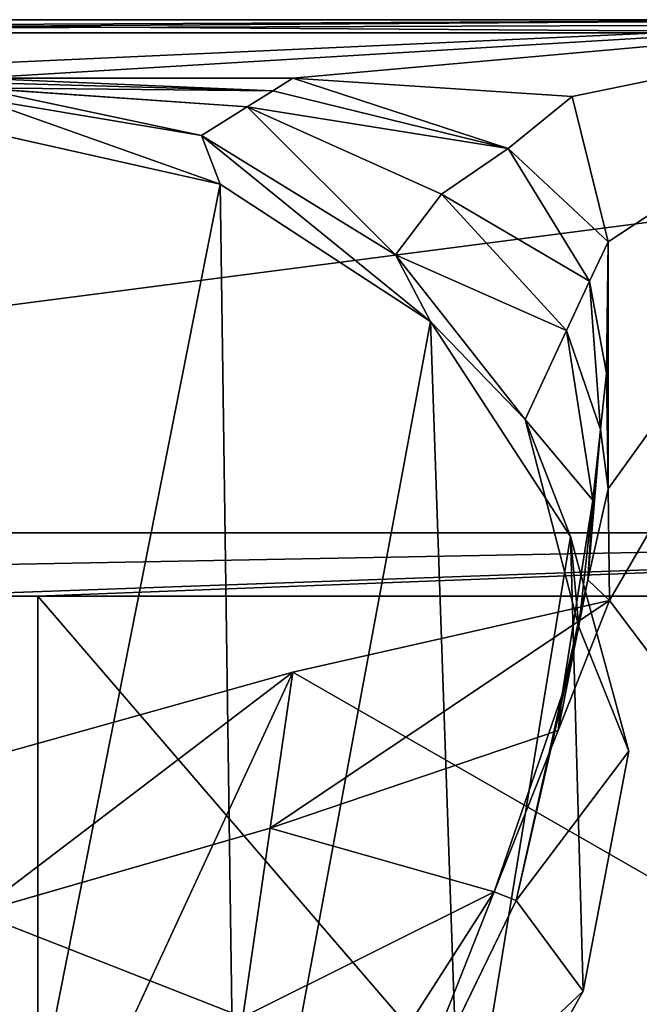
# Model space of a CAD drawing. Extents: x 0 to 29.9, y 0 to 19.7.
# Tile 18 of 20: x 15.2 to 19, y 13.6 to 19.7. Entities that reach past the tile are written whole.
import ezdxf

# ---------------------------------------------------------------- set-up
doc = ezdxf.new("R2010")
doc.units = 0
doc.header["$MEASUREMENT"] = 0
doc.layers.get('0').update_dxf_attribs({"color": 13, "linetype": 'CONTINUOUS'})
doc.layers.add('ALUMINUM', color=253, linetype='CONTINUOUS')
doc.layers.add('STAINLESS_STEEL', color=252, linetype='CONTINUOUS')

# ---------------------------------------------------------------- blocks, each defined once
blk = doc.blocks.new('HCP30E52UC_TRADECAD_DXF')
at = {"layer": 'ALUMINUM', "color": 0}
for p, q in [((25.4695, 16.5404, 0.2002), (4.3675, 16.5404, 0.2002)), ((25.4695, 16.5404, 0.2002), (4.3675, 16.5404, 0.2002)), ((25.0795, 16.1504, 0.3863), (15.3381, 16.1504, 0.3863)), ((15.3381, 16.1504, 0.3863), (15.3381, 4.8335, 0.3863)), ((15.3381, 4.8335, 0.2002), (15.3381, 16.1504, 0.2002)), ((15.3381, 16.1504, 0.2002), (25.0795, 16.1504, 0.2002)), ((15.3381, 16.1504, 0.3863), (15.3381, 4.8335, 0.3863)), ((15.3381, 16.1504, 0.3863), (15.3381, 16.1504, 0.2002)), ((15.3381, 4.8335, 0.2002), (15.3381, 16.1504, 0.2002)), ((15.3381, 16.1504, 0.3863), (15.3381, 16.1504, 0.2002)), ((25.0795, 16.1504, 0.3863), (15.3381, 16.1504, 0.3863)), ((15.3381, 16.1504, 0.2002), (25.0795, 16.1504, 0.2002))]:
    blk.add_line(p, q, dxfattribs=at)
at = {"layer": 'STAINLESS_STEEL', "color": 0}
for p, q in [((0.4209, 19.6007, 1.7854), (29.4349, 19.6997, 1.7854)), ((0.4209, 19.6007, 1.7854), (29.4349, 19.6997, 1.7854)), ((28.6999, 19.6997, 0.2002), (1.197, 19.6997, 0.2002)), ((28.6999, 19.6997, 0.2002), (1.197, 19.6997, 0.2002)), ((20.9307, 19.6997, 13.7731), (8.9915, 19.6997, 13.7731)), ((20.9307, 19.6997, 5.19), (8.9915, 19.6997, 5.19)), ((20.9307, 19.6997, 13.7731), (8.9915, 19.6997, 13.7731)), ((20.9307, 19.6997, 13.7731), (8.9915, 19.6997, 13.7731)), ((20.9307, 19.6997, 14.9744), (8.9915, 19.6997, 14.9744)), ((20.9307, 19.6997, 13.7731), (8.9915, 19.6997, 13.7731)), ((20.9307, 19.6997, 14.9744), (8.9915, 19.6997, 14.9744)), ((20.9307, 19.6997, 5.19), (8.9915, 19.6997, 5.19)), ((20.9307, 19.6197, 13.7731), (8.9915, 19.6197, 13.7731)), ((8.9915, 19.6197, 14.9744), (20.9307, 19.6197, 14.9744)), ((20.9307, 19.6197, 13.7731), (8.9915, 19.6197, 13.7731)), ((8.9915, 19.6197, 14.9744), (20.9307, 19.6197, 14.9744)), ((14.9611, 19.3397, 13.7731), (16.91, 19.3397, 13.7731)), ((14.9611, 19.3397, 13.7731), (16.91, 19.3397, 13.7731)), ((16.91, 19.3397, 13.7731), (16.7855, 19.2617, 15.0183)), ((16.91, 19.3397, 13.7731), (16.7855, 19.2617, 15.0183)), ((16.91, 19.3397, 13.7731), (18.63, 19.2269, 13.7731)), ((16.91, 19.3397, 13.7731), (18.63, 19.2269, 13.7731)), ((16.7855, 19.2617, 15.0183), (14.9611, 19.313, 15.0182)), ((16.7855, 19.2617, 15.0183), (14.9611, 19.313, 15.0182)), ((14.9611, 19.2794, 16.5869), (16.6287, 19.1634, 16.5869)), ((14.9611, 19.2794, 16.5869), (16.6287, 19.1634, 16.5869)), ((14.9611, 19.2191, 19.4006), (16.3473, 18.9871, 19.4006)), ((14.9611, 19.2191, 19.4006), (16.3473, 18.9871, 19.4006)), ((16.7855, 19.2617, 15.0183), (16.6287, 19.1634, 16.5869)), ((16.7855, 19.2617, 15.0183), (16.6287, 19.1634, 16.5869)), ((18.2355, 18.9059, 15.0272), (16.7855, 19.2617, 15.0183)), ((18.2355, 18.9059, 15.0272), (16.7855, 19.2617, 15.0183)), ((18.63, 19.2269, 13.7731), (18.2355, 18.9059, 15.0272)), ((18.63, 19.2269, 13.7731), (18.2355, 18.9059, 15.0272)), ((18.63, 19.2269, 13.7731), (18.8504, 18.3329, 13.7731)), ((18.63, 19.2269, 13.7731), (18.8504, 18.3329, 13.7731)), ((16.6287, 19.1634, 16.5869), (16.3473, 18.9871, 19.4006)), ((16.6287, 19.1634, 16.5869), (16.3473, 18.9871, 19.4006)), ((16.6287, 19.1634, 16.5869), (17.8255, 18.6265, 16.5869)), ((16.6287, 19.1634, 16.5869), (17.8255, 18.6265, 16.5869)), ((14.9611, 19.0234, 20.769), (16.4621, 18.6868, 20.769)), ((14.9611, 19.0234, 20.769), (16.4621, 18.6868, 20.769)), ((16.3473, 18.9871, 19.4006), (16.4621, 18.6868, 20.769)), ((16.3473, 18.9871, 19.4006), (17.5425, 18.2515, 19.4006)), ((16.3473, 18.9871, 19.4006), (16.4621, 18.6868, 20.769)), ((16.3473, 18.9871, 19.4006), (17.5425, 18.2515, 19.4006)), ((17.8255, 18.6265, 16.5869), (18.2355, 18.9059, 15.0272)), ((17.8255, 18.6265, 16.5869), (18.2355, 18.9059, 15.0272)), ((18.2355, 18.9059, 15.0272), (18.7373, 18.0905, 15.0192)), ((18.2355, 18.9059, 15.0272), (18.7373, 18.0905, 15.0192)), ((17.7562, 17.8427, 20.769), (16.4621, 18.6868, 20.769)), ((17.7562, 17.8427, 20.769), (16.4621, 18.6868, 20.769)), ((17.5425, 18.2515, 19.4006), (17.8255, 18.6265, 16.5869)), ((17.5425, 18.2515, 19.4006), (17.8255, 18.6265, 16.5869)), ((17.8255, 18.6265, 16.5869), (18.5949, 17.7855, 16.5869)), ((17.8255, 18.6265, 16.5869), (18.5949, 17.7855, 16.5869)), ((18.7373, 18.0905, 15.0192), (18.8504, 18.3329, 13.7731)), ((18.7373, 18.0905, 15.0192), (18.8504, 18.3329, 13.7731)), ((18.8504, 18.3329, 13.7731), (18.8419, 17.5234, 13.7731)), ((18.8504, 18.3329, 13.7731), (18.8419, 17.5234, 13.7731)), ((18.3394, 17.238, 19.4006), (17.5425, 18.2515, 19.4006)), ((18.3394, 17.238, 19.4006), (17.5425, 18.2515, 19.4006)), ((17.7562, 17.8427, 20.769), (17.5425, 18.2515, 19.4006)), ((17.7562, 17.8427, 20.769), (17.5425, 18.2515, 19.4006)), ((18.7373, 18.0905, 15.0192), (18.5949, 17.7855, 16.5869)), ((18.7373, 18.0905, 15.0192), (18.5949, 17.7855, 16.5869)), ((18.804, 17.1779, 15.0183), (18.7373, 18.0905, 15.0192)), ((18.804, 17.1779, 15.0183), (18.7373, 18.0905, 15.0192)), ((18.6191, 16.5184, 20.769), (17.7562, 17.8427, 20.769)), ((18.6191, 16.5184, 20.769), (17.7562, 17.8427, 20.769)), ((18.5949, 17.7855, 16.5869), (18.3394, 17.238, 19.4006)), ((18.5949, 17.7855, 16.5869), (18.3394, 17.238, 19.4006)), ((18.5949, 17.7855, 16.5869), (18.7563, 16.7427, 16.5869)), ((18.5949, 17.7855, 16.5869), (18.7563, 16.7427, 16.5869)), ((18.804, 17.1779, 15.0183), (18.8419, 17.5234, 13.7731)), ((18.804, 17.1779, 15.0183), (18.8419, 17.5234, 13.7731)), ((18.8419, 17.5234, 13.7731), (18.8504, 16.8125, 13.7731)), ((18.8419, 17.5234, 13.7731), (18.8504, 16.8125, 13.7731)), ((18.3394, 17.238, 19.4006), (18.6191, 16.5184, 20.769)), ((18.3394, 17.238, 19.4006), (18.6707, 15.9619, 19.4006)), ((18.3394, 17.238, 19.4006), (18.6191, 16.5184, 20.769)), ((18.3394, 17.238, 19.4006), (18.6707, 15.9619, 19.4006)), ((18.7251, 16.2519, 15.0179), (18.804, 17.1779, 15.0183)), ((18.7251, 16.2519, 15.0179), (18.804, 17.1779, 15.0183)), ((18.7563, 16.7427, 16.5869), (18.804, 17.1779, 15.0183)), ((18.7563, 16.7427, 16.5869), (18.804, 17.1779, 15.0183)), ((18.8504, 16.8125, 13.7731), (18.7251, 16.2519, 15.0179)), ((18.8504, 16.8125, 13.7731), (18.7251, 16.2519, 15.0179)), ((18.8504, 16.8125, 13.7731), (18.859, 16.1241, 13.7731)), ((18.8504, 16.8125, 13.7731), (18.859, 16.1241, 13.7731)), ((18.7563, 16.7427, 16.5869), (18.5672, 15.5454, 16.5869)), ((18.7563, 16.7427, 16.5869), (18.5672, 15.5454, 16.5869)), ((18.6707, 15.9619, 19.4006), (18.7563, 16.7427, 16.5869)), ((18.6707, 15.9619, 19.4006), (18.7563, 16.7427, 16.5869)), ((18.9779, 15.1964, 20.769), (18.6191, 16.5184, 20.769)), ((18.9779, 15.1964, 20.769), (18.6191, 16.5184, 20.769)), ((18.5425, 15.3247, 15.0276), (18.7251, 16.2519, 15.0179)), ((18.5425, 15.3247, 15.0276), (18.7251, 16.2519, 15.0179)), ((18.7251, 16.2519, 15.0179), (18.5672, 15.5454, 16.5869)), ((18.7251, 16.2519, 15.0179), (18.5672, 15.5454, 16.5869)), ((18.859, 16.1241, 13.7731), (16.91, 15.6835, 13.7731)), ((18.859, 16.1241, 13.7731), (16.91, 15.6835, 13.7731)), ((18.5425, 15.3247, 15.0276), (18.859, 16.1241, 13.7731)), ((18.5425, 15.3247, 15.0276), (18.859, 16.1241, 13.7731)), ((18.6707, 15.9619, 19.4006), (18.284, 14.2782, 19.4006)), ((18.6707, 15.9619, 19.4006), (18.284, 14.2782, 19.4006)), ((18.9779, 15.1964, 20.769), (18.6707, 15.9619, 19.4006)), ((18.9779, 15.1964, 20.769), (18.6707, 15.9619, 19.4006)), ((16.91, 15.6835, 13.7731), (14.9611, 15.1386, 13.7731)), ((16.91, 15.6835, 13.7731), (14.9611, 15.1386, 13.7731)), ((16.91, 15.6835, 13.7731), (16.7702, 14.7217, 15.0466)), ((16.91, 15.6835, 13.7731), (16.7702, 14.7217, 15.0466)), ((18.5672, 15.5454, 16.5869), (18.1492, 14.3312, 16.5869)), ((18.5672, 15.5454, 16.5869), (18.1492, 14.3312, 16.5869)), ((18.5672, 15.5454, 16.5869), (18.284, 14.2782, 19.4006)), ((18.5672, 15.5454, 16.5869), (18.284, 14.2782, 19.4006)), ((16.7702, 14.7217, 15.0466), (18.5425, 15.3247, 15.0276)), ((16.7702, 14.7217, 15.0466), (18.5425, 15.3247, 15.0276)), ((18.1492, 14.3312, 16.5869), (18.5425, 15.3247, 15.0276)), ((18.1492, 14.3312, 16.5869), (18.5425, 15.3247, 15.0276)), ((18.9779, 15.1964, 20.769), (18.6983, 13.7183, 20.769)), ((18.9779, 15.1964, 20.769), (18.6983, 13.7183, 20.769)), ((14.9611, 14.2014, 15.0479), (16.7702, 14.7217, 15.0466)), ((14.9611, 14.2014, 15.0479), (16.7702, 14.7217, 15.0466)), ((16.7702, 14.7217, 15.0466), (16.601, 13.5583, 16.5869)), ((16.7702, 14.7217, 15.0466), (16.601, 13.5583, 16.5869)), ((18.1492, 14.3312, 16.5869), (16.601, 13.5583, 16.5869)), ((18.1492, 14.3312, 16.5869), (16.601, 13.5583, 16.5869)), ((17.4395, 12.5382, 19.4006), (18.1492, 14.3312, 16.5869)), ((17.4395, 12.5382, 19.4006), (18.1492, 14.3312, 16.5869)), ((18.284, 14.2782, 19.4006), (17.4395, 12.5382, 19.4006)), ((18.284, 14.2782, 19.4006), (17.4395, 12.5382, 19.4006)), ((18.284, 14.2782, 19.4006), (18.6983, 13.7183, 20.769)), ((18.284, 14.2782, 19.4006), (18.6983, 13.7183, 20.769)), ((17.9461, 12.3864, 20.769), (18.6983, 13.7183, 20.769)), ((17.9461, 12.3864, 20.769), (18.6983, 13.7183, 20.769))]:
    blk.add_line(p, q, dxfattribs=at)
at = {"layer": 'ALUMINUM', "color": 253}
mesh = blk.add_polyface(dxfattribs=at)
corners = [(4.3675, 4.4435, 0.2002), (4.7575, 4.8335, 0.2002), (4.3675, 16.5404, 0.2002), (25.4695, 4.4435, 0.2002), (14.5581, 4.8335, 0.2002), (15.3381, 4.8335, 0.2002), (14.5581, 16.1504, 0.2002), (25.0795, 4.8335, 0.2002), (25.0795, 16.1504, 0.2002), (4.7575, 16.1504, 0.2002), (25.4695, 16.5404, 0.2002), (15.3381, 16.1504, 0.2002)]
mesh.append_faces([[corners[k] for k in face] for face in [(0, 1, 2), (1, 3, 4), (4, 5, 6), (5, 3, 7), (7, 3, 8), (2, 9, 10), (9, 2, 1), (11, 6, 5), (10, 8, 3)]], dxfattribs={"vtx0": -1, "vtx1": -1, "color": 253})
mesh.append_faces([[corners[k] for k in face] for face in [(4, 3, 5), (10, 6, 11)]], dxfattribs={"vtx0": -1, "vtx1": -1, "vtx2": -1, "color": 253})
mesh.append_faces([[corners[k] for k in face] for face in [(1, 0, 3), (10, 9, 6), (10, 11, 8)]], dxfattribs={"vtx0": -1, "vtx2": -1, "color": 253})
mesh = blk.add_polyface(dxfattribs=at)
corners = [(25.0795, 4.8335, 0.3863), (15.3381, 16.1504, 0.3863), (15.3381, 4.8335, 0.3863), (25.0795, 16.1504, 0.3863)]
mesh.append_faces([[corners[k] for k in face] for face in [(0, 1, 2), (1, 0, 3)]], dxfattribs={"vtx0": -1, "color": 253})
mesh = blk.add_polyface(dxfattribs=at)
corners = [(15.3381, 16.1504, 0.3863), (15.3381, 4.8335, 0.2002), (15.3381, 4.8335, 0.3863), (15.3381, 16.1504, 0.2002)]
mesh.append_faces([[corners[k] for k in face] for face in [(0, 1, 2), (1, 0, 3)]], dxfattribs={"vtx0": -1, "color": 253})
mesh = blk.add_polyface(dxfattribs=at)
corners = [(15.3381, 16.1504, 0.3863), (25.0795, 16.1504, 0.2002), (15.3381, 16.1504, 0.2002), (25.0795, 16.1504, 0.3863)]
mesh.append_faces([[corners[k] for k in face] for face in [(0, 1, 2), (1, 0, 3)]], dxfattribs={"vtx0": -1, "color": 253})
at = {"layer": 'STAINLESS_STEEL', "color": 252}
mesh = blk.add_polyface(dxfattribs=at)
corners = [(0, 0.0184, 0.2002), (4.3675, 4.4435, 0.2002), (0, 19.6997, 0.2002), (29.9042, 0.0184, 0.2002), (0.462, 19.6997, 0.2002), (1.197, 19.6997, 0.2002), (25.4695, 4.4435, 0.2002), (25.4695, 16.5404, 0.2002), (28.6999, 19.6997, 0.2002), (29.9042, 19.6997, 0.2002), (4.3675, 16.5404, 0.2002)]
mesh.append_faces([[corners[k] for k in face] for face in [(8, 3, 9)]], dxfattribs={"vtx0": -1, "color": 252})
mesh.append_faces([[corners[k] for k in face] for face in [(0, 1, 2), (2, 1, 4), (4, 1, 5), (1, 3, 6), (6, 3, 7), (5, 10, 8), (10, 5, 1)]], dxfattribs={"vtx0": -1, "vtx1": -1, "color": 252})
mesh.append_faces([[corners[k] for k in face] for face in [(7, 3, 8)]], dxfattribs={"vtx0": -1, "vtx1": -1, "vtx2": -1, "color": 252})
mesh.append_faces([[corners[k] for k in face] for face in [(1, 0, 3), (8, 10, 7)]], dxfattribs={"vtx0": -1, "vtx2": -1, "color": 252})
mesh = blk.add_polyface(dxfattribs=at)
corners = [(0.4209, 19.6007, 1.7854), (0, 0.0184, 1.7854), (0, 19.6997, 1.7854), (0.4209, 0.3717, 1.7854), (29.9042, 0.0184, 1.7854), (29.3938, 0.3717, 1.7854), (29.4349, 19.6997, 1.7854), (29.9042, 19.6997, 1.7854)]
mesh.append_faces([[corners[k] for k in face] for face in [(0, 1, 2), (4, 6, 7)]], dxfattribs={"vtx0": -1, "color": 252})
mesh.append_faces([[corners[k] for k in face] for face in [(1, 3, 4)]], dxfattribs={"vtx0": -1, "vtx1": -1, "color": 252})
mesh.append_faces([[corners[k] for k in face] for face in [(1, 0, 3), (4, 3, 5), (4, 5, 6)]], dxfattribs={"vtx0": -1, "vtx2": -1, "color": 252})
mesh = blk.add_polyface(dxfattribs=at)
corners = [(20.9307, 19.6997, 5.19), (0.4209, 19.6007, 1.7854), (29.4349, 19.6997, 1.7854)]
mesh.append_faces([[corners[k] for k in face] for face in [(0, 1, 2)]], dxfattribs={"color": 252})
mesh = blk.add_polyface(dxfattribs=at)
corners = [(8.9915, 19.6997, 5.19), (0.4209, 19.6007, 1.7854), (20.9307, 19.6997, 5.19)]
mesh.append_faces([[corners[k] for k in face] for face in [(0, 1, 2)]], dxfattribs={"color": 252})
mesh = blk.add_polyface(dxfattribs=at)
corners = [(0.4209, 19.6007, 1.7854), (1.197, 19.6997, 0.2002), (29.4349, 19.6997, 1.7854)]
mesh.append_faces([[corners[k] for k in face] for face in [(0, 1, 2)]], dxfattribs={"color": 252})
mesh = blk.add_polyface(dxfattribs=at)
corners = [(29.4349, 19.6997, 1.7854), (1.197, 19.6997, 0.2002), (28.6999, 19.6997, 0.2002)]
mesh.append_faces([[corners[k] for k in face] for face in [(0, 1, 2)]], dxfattribs={"color": 252})
mesh = blk.add_polyface(dxfattribs=at)
corners = [(8.3534, 19.6997, 24.1543), (8.3934, 19.6597, 24.1543), (8.3534, 8.9898, 24.1543), (8.6781, 19.6997, 24.1543), (8.6781, 19.6597, 24.1543), (21.5603, 19.6997, 24.1543), (21.2182, 19.6597, 24.1543), (21.2182, 19.6997, 24.1543), (21.5203, 19.6597, 24.1543), (21.5203, 9.0298, 24.1543), (8.3934, 9.0298, 24.1543), (21.5603, 8.9898, 24.1543)]
mesh.append_faces([[corners[k] for k in face] for face in [(1, 3, 4), (5, 6, 7)]], dxfattribs={"vtx0": -1, "color": 252})
mesh.append_faces([[corners[k] for k in face] for face in [(0, 1, 2), (6, 5, 8), (8, 5, 9), (2, 10, 11), (10, 2, 1), (11, 9, 5)]], dxfattribs={"vtx0": -1, "vtx1": -1, "color": 252})
mesh.append_faces([[corners[k] for k in face] for face in [(1, 0, 3), (11, 10, 9)]], dxfattribs={"vtx0": -1, "vtx2": -1, "color": 252})
mesh = blk.add_polyface(dxfattribs=at)
corners = [(8.9915, 19.6997, 13.7731), (11.2921, 19.2269, 13.7731), (8.9915, 13.3748, 13.7731), (13.0121, 19.3397, 13.7731), (20.9307, 19.6997, 13.7731), (11.0717, 18.3329, 13.7731), (11.0632, 16.1241, 13.7731), (14.9611, 19.3397, 13.7731), (16.91, 19.3397, 13.7731), (18.63, 19.2269, 13.7731), (18.8504, 18.3329, 13.7731), (18.8504, 16.8125, 13.7731), (18.859, 16.1241, 13.7731), (14.9611, 11.4776, 13.7731), (13.0121, 15.6835, 13.7731), (14.9611, 15.1386, 13.7731), (16.91, 15.6835, 13.7731), (20.9307, 13.3748, 13.7731), (18.8419, 17.5234, 13.7731), (11.0717, 16.8125, 13.7731), (11.0803, 17.5234, 13.7731)]
mesh.append_faces([[corners[k] for k in face] for face in [(19, 5, 20)]], dxfattribs={"vtx0": -1, "color": 252})
mesh.append_faces([[corners[k] for k in face] for face in [(0, 1, 2), (1, 0, 3), (3, 4, 7), (7, 4, 8), (8, 4, 9), (9, 4, 10), (11, 4, 12), (13, 16, 17), (17, 12, 4)]], dxfattribs={"vtx0": -1, "vtx1": -1, "color": 252})
mesh.append_faces([[corners[k] for k in face] for face in [(2, 5, 6), (10, 4, 11)]], dxfattribs={"vtx0": -1, "vtx1": -1, "vtx2": -1, "color": 252})
mesh.append_faces([[corners[k] for k in face] for face in [(3, 0, 4), (2, 1, 5), (6, 13, 2), (13, 6, 14), (13, 14, 15), (13, 15, 16), (17, 16, 12), (5, 19, 6)]], dxfattribs={"vtx0": -1, "vtx2": -1, "color": 252})
mesh.append_faces([[corners[k] for k in face] for face in [(11, 18, 10)]], dxfattribs={"vtx2": -1, "color": 252})
mesh = blk.add_polyface(dxfattribs=at)
corners = [(21.5603, 19.6997, 5.19), (20.9307, 19.6997, 5.19), (29.4349, 19.6997, 1.7854), (21.5603, 19.6997, 13.7731), (8.9915, 19.6997, 5.19), (8.9915, 19.6997, 13.7731), (20.9307, 19.6997, 13.7731)]
mesh.append_faces([[corners[k] for k in face] for face in [(0, 1, 2), (5, 3, 6)]], dxfattribs={"vtx0": -1, "color": 252})
mesh.append_faces([[corners[k] for k in face] for face in [(1, 3, 4), (4, 3, 5)]], dxfattribs={"vtx0": -1, "vtx1": -1, "color": 252})
mesh.append_faces([[corners[k] for k in face] for face in [(1, 0, 3)]], dxfattribs={"vtx0": -1, "vtx2": -1, "color": 252})
mesh = blk.add_polyface(dxfattribs=at)
corners = [(20.9307, 19.6997, 14.9744), (8.9915, 19.6997, 13.7731), (20.9307, 19.6997, 13.7731), (8.9915, 19.6997, 14.9744)]
mesh.append_faces([[corners[k] for k in face] for face in [(0, 1, 2), (1, 0, 3)]], dxfattribs={"vtx0": -1, "color": 252})
mesh = blk.add_polyface(dxfattribs=at)
corners = [(20.9307, 19.6997, 13.7731), (8.9915, 19.6197, 13.7731), (8.9915, 19.6997, 13.7731), (20.9307, 19.6197, 13.7731)]
mesh.append_faces([[corners[k] for k in face] for face in [(0, 1, 2), (1, 0, 3)]], dxfattribs={"vtx0": -1, "color": 252})
mesh = blk.add_polyface(dxfattribs=at)
corners = [(20.9307, 19.6197, 14.9744), (8.9915, 19.6997, 14.9744), (8.9915, 19.6197, 14.9744), (20.9307, 19.6997, 14.9744)]
mesh.append_faces([[corners[k] for k in face] for face in [(0, 1, 2), (1, 0, 3)]], dxfattribs={"vtx0": -1, "color": 252})
mesh = blk.add_polyface(dxfattribs=at)
corners = [(8.3934, 19.6597, 28.4847), (8.4334, 19.6197, 28.4847), (8.3934, 9.0298, 28.4847), (8.6781, 19.6597, 28.4847), (8.6781, 19.6197, 28.4847), (21.5203, 19.6597, 28.4847), (21.2182, 19.6197, 28.4847), (21.2182, 19.6597, 28.4847), (21.4803, 19.6197, 28.4847), (21.4803, 9.0698, 28.4847), (8.4334, 9.0698, 28.4847), (21.5203, 9.0298, 28.4847)]
mesh.append_faces([[corners[k] for k in face] for face in [(1, 3, 4), (5, 6, 7)]], dxfattribs={"vtx0": -1, "color": 252})
mesh.append_faces([[corners[k] for k in face] for face in [(0, 1, 2), (6, 5, 8), (8, 5, 9), (2, 10, 11), (10, 2, 1), (11, 9, 5)]], dxfattribs={"vtx0": -1, "vtx1": -1, "color": 252})
mesh.append_faces([[corners[k] for k in face] for face in [(1, 0, 3), (11, 10, 9)]], dxfattribs={"vtx0": -1, "vtx2": -1, "color": 252})
mesh = blk.add_polyface(dxfattribs=at)
corners = [(20.9307, 19.6197, 14.9744), (8.9915, 19.6197, 13.7731), (20.9307, 19.6197, 13.7731), (8.9915, 19.6197, 14.9744)]
mesh.append_faces([[corners[k] for k in face] for face in [(0, 1, 2), (1, 0, 3)]], dxfattribs={"vtx0": -1, "color": 252})
mesh = blk.add_polyface(dxfattribs=at)
corners = [(16.7855, 19.2617, 15.0183), (14.9611, 19.3397, 13.7731), (16.91, 19.3397, 13.7731)]
mesh.append_faces([[corners[k] for k in face] for face in [(0, 1, 2)]], dxfattribs={"color": 252})
mesh = blk.add_polyface(dxfattribs=at)
corners = [(16.7855, 19.2617, 15.0183), (14.9611, 19.313, 15.0182), (14.9611, 19.3397, 13.7731)]
mesh.append_faces([[corners[k] for k in face] for face in [(0, 1, 2)]], dxfattribs={"color": 252})
mesh = blk.add_polyface(dxfattribs=at)
corners = [(18.2355, 18.9059, 15.0272), (16.7855, 19.2617, 15.0183), (16.91, 19.3397, 13.7731)]
mesh.append_faces([[corners[k] for k in face] for face in [(0, 1, 2)]], dxfattribs={"color": 252})
mesh = blk.add_polyface(dxfattribs=at)
corners = [(18.2355, 18.9059, 15.0272), (16.91, 19.3397, 13.7731), (18.63, 19.2269, 13.7731)]
mesh.append_faces([[corners[k] for k in face] for face in [(0, 1, 2)]], dxfattribs={"color": 252})
mesh = blk.add_polyface(dxfattribs=at)
corners = [(14.9611, 19.2794, 16.5869), (14.9611, 19.313, 15.0182), (16.7855, 19.2617, 15.0183)]
mesh.append_faces([[corners[k] for k in face] for face in [(0, 1, 2)]], dxfattribs={"color": 252})
mesh = blk.add_polyface(dxfattribs=at)
corners = [(16.3473, 18.9871, 19.4006), (14.9611, 19.2794, 16.5869), (16.6287, 19.1634, 16.5869)]
mesh.append_faces([[corners[k] for k in face] for face in [(0, 1, 2)]], dxfattribs={"color": 252})
mesh = blk.add_polyface(dxfattribs=at)
corners = [(14.9611, 19.2191, 19.4006), (14.9611, 19.2794, 16.5869), (16.3473, 18.9871, 19.4006)]
mesh.append_faces([[corners[k] for k in face] for face in [(0, 1, 2)]], dxfattribs={"color": 252})
mesh = blk.add_polyface(dxfattribs=at)
corners = [(14.9611, 19.2794, 16.5869), (16.7855, 19.2617, 15.0183), (16.6287, 19.1634, 16.5869)]
mesh.append_faces([[corners[k] for k in face] for face in [(0, 1, 2)]], dxfattribs={"color": 252})
mesh = blk.add_polyface(dxfattribs=at)
corners = [(16.4621, 18.6868, 20.769), (14.9611, 19.2191, 19.4006), (16.3473, 18.9871, 19.4006)]
mesh.append_faces([[corners[k] for k in face] for face in [(0, 1, 2)]], dxfattribs={"color": 252})
mesh = blk.add_polyface(dxfattribs=at)
corners = [(14.9611, 19.0234, 20.769), (14.9611, 19.2191, 19.4006), (16.4621, 18.6868, 20.769)]
mesh.append_faces([[corners[k] for k in face] for face in [(0, 1, 2)]], dxfattribs={"color": 252})
mesh = blk.add_polyface(dxfattribs=at)
corners = [(16.6287, 19.1634, 16.5869), (16.7855, 19.2617, 15.0183), (18.2355, 18.9059, 15.0272)]
mesh.append_faces([[corners[k] for k in face] for face in [(0, 1, 2)]], dxfattribs={"color": 252})
mesh = blk.add_polyface(dxfattribs=at)
corners = [(18.63, 19.2269, 13.7731), (18.8504, 18.3329, 13.7731), (18.2355, 18.9059, 15.0272)]
mesh.append_faces([[corners[k] for k in face] for face in [(0, 1, 2)]], dxfattribs={"color": 252})
mesh = blk.add_polyface(dxfattribs=at)
corners = [(16.3473, 18.9871, 19.4006), (16.6287, 19.1634, 16.5869), (17.5425, 18.2515, 19.4006)]
mesh.append_faces([[corners[k] for k in face] for face in [(0, 1, 2)]], dxfattribs={"color": 252})
mesh = blk.add_polyface(dxfattribs=at)
corners = [(17.5425, 18.2515, 19.4006), (16.6287, 19.1634, 16.5869), (17.8255, 18.6265, 16.5869)]
mesh.append_faces([[corners[k] for k in face] for face in [(0, 1, 2)]], dxfattribs={"color": 252})
mesh = blk.add_polyface(dxfattribs=at)
corners = [(16.6287, 19.1634, 16.5869), (18.2355, 18.9059, 15.0272), (17.8255, 18.6265, 16.5869)]
mesh.append_faces([[corners[k] for k in face] for face in [(0, 1, 2)]], dxfattribs={"color": 252})
mesh = blk.add_polyface(dxfattribs=at)
corners = [(11.303, 16.5184, 20.769), (11.2238, 13.7183, 20.769), (10.9442, 15.1964, 20.769), (11.976, 12.3864, 20.769), (12.1659, 17.8427, 20.769), (13.3581, 11.4238, 20.769), (13.46, 18.6868, 20.769), (14.9611, 11.1197, 20.769), (14.9611, 19.0234, 20.769), (16.4621, 18.6868, 20.769), (16.564, 11.4238, 20.769), (17.7562, 17.8427, 20.769), (17.9461, 12.3864, 20.769), (18.6191, 16.5184, 20.769), (18.6983, 13.7183, 20.769), (18.9779, 15.1964, 20.769)]
mesh.append_faces([[corners[k] for k in face] for face in [(0, 1, 2), (14, 13, 15)]], dxfattribs={"vtx0": -1, "color": 252})
mesh.append_faces([[corners[k] for k in face] for face in [(1, 0, 3), (3, 4, 5), (5, 6, 7), (7, 9, 10), (10, 11, 12), (12, 13, 14)]], dxfattribs={"vtx0": -1, "vtx1": -1, "color": 252})
mesh.append_faces([[corners[k] for k in face] for face in [(3, 0, 4), (5, 4, 6), (7, 6, 8), (7, 8, 9), (10, 9, 11), (12, 11, 13)]], dxfattribs={"vtx0": -1, "vtx2": -1, "color": 252})
mesh = blk.add_polyface(dxfattribs=at)
corners = [(17.7562, 17.8427, 20.769), (16.3473, 18.9871, 19.4006), (17.5425, 18.2515, 19.4006)]
mesh.append_faces([[corners[k] for k in face] for face in [(0, 1, 2)]], dxfattribs={"color": 252})
mesh = blk.add_polyface(dxfattribs=at)
corners = [(16.4621, 18.6868, 20.769), (16.3473, 18.9871, 19.4006), (17.7562, 17.8427, 20.769)]
mesh.append_faces([[corners[k] for k in face] for face in [(0, 1, 2)]], dxfattribs={"color": 252})
mesh = blk.add_polyface(dxfattribs=at)
corners = [(18.2355, 18.9059, 15.0272), (18.7373, 18.0905, 15.0192), (17.8255, 18.6265, 16.5869)]
mesh.append_faces([[corners[k] for k in face] for face in [(0, 1, 2)]], dxfattribs={"color": 252})
mesh = blk.add_polyface(dxfattribs=at)
corners = [(18.2355, 18.9059, 15.0272), (18.8504, 18.3329, 13.7731), (18.7373, 18.0905, 15.0192)]
mesh.append_faces([[corners[k] for k in face] for face in [(0, 1, 2)]], dxfattribs={"color": 252})
mesh = blk.add_polyface(dxfattribs=at)
corners = [(17.8255, 18.6265, 16.5869), (18.5949, 17.7855, 16.5869), (17.5425, 18.2515, 19.4006)]
mesh.append_faces([[corners[k] for k in face] for face in [(0, 1, 2)]], dxfattribs={"color": 252})
mesh = blk.add_polyface(dxfattribs=at)
corners = [(17.8255, 18.6265, 16.5869), (18.7373, 18.0905, 15.0192), (18.5949, 17.7855, 16.5869)]
mesh.append_faces([[corners[k] for k in face] for face in [(0, 1, 2)]], dxfattribs={"color": 252})
mesh = blk.add_polyface(dxfattribs=at)
corners = [(18.8504, 18.3329, 13.7731), (18.8419, 17.5234, 13.7731), (18.7373, 18.0905, 15.0192)]
mesh.append_faces([[corners[k] for k in face] for face in [(0, 1, 2)]], dxfattribs={"color": 252})
mesh = blk.add_polyface(dxfattribs=at)
corners = [(17.5425, 18.2515, 19.4006), (18.5949, 17.7855, 16.5869), (18.3394, 17.238, 19.4006)]
mesh.append_faces([[corners[k] for k in face] for face in [(0, 1, 2)]], dxfattribs={"color": 252})
mesh = blk.add_polyface(dxfattribs=at)
corners = [(17.5425, 18.2515, 19.4006), (18.3394, 17.238, 19.4006), (17.7562, 17.8427, 20.769)]
mesh.append_faces([[corners[k] for k in face] for face in [(0, 1, 2)]], dxfattribs={"color": 252})
mesh = blk.add_polyface(dxfattribs=at)
corners = [(18.7373, 18.0905, 15.0192), (18.804, 17.1779, 15.0183), (18.5949, 17.7855, 16.5869)]
mesh.append_faces([[corners[k] for k in face] for face in [(0, 1, 2)]], dxfattribs={"color": 252})
mesh = blk.add_polyface(dxfattribs=at)
corners = [(18.7373, 18.0905, 15.0192), (18.8419, 17.5234, 13.7731), (18.804, 17.1779, 15.0183)]
mesh.append_faces([[corners[k] for k in face] for face in [(0, 1, 2)]], dxfattribs={"color": 252})
mesh = blk.add_polyface(dxfattribs=at)
corners = [(17.7562, 17.8427, 20.769), (18.3394, 17.238, 19.4006), (18.6191, 16.5184, 20.769)]
mesh.append_faces([[corners[k] for k in face] for face in [(0, 1, 2)]], dxfattribs={"color": 252})
mesh = blk.add_polyface(dxfattribs=at)
corners = [(18.5949, 17.7855, 16.5869), (18.7563, 16.7427, 16.5869), (18.3394, 17.238, 19.4006)]
mesh.append_faces([[corners[k] for k in face] for face in [(0, 1, 2)]], dxfattribs={"color": 252})
mesh = blk.add_polyface(dxfattribs=at)
corners = [(18.5949, 17.7855, 16.5869), (18.804, 17.1779, 15.0183), (18.7563, 16.7427, 16.5869)]
mesh.append_faces([[corners[k] for k in face] for face in [(0, 1, 2)]], dxfattribs={"color": 252})
mesh = blk.add_polyface(dxfattribs=at)
corners = [(18.8419, 17.5234, 13.7731), (18.8504, 16.8125, 13.7731), (18.804, 17.1779, 15.0183)]
mesh.append_faces([[corners[k] for k in face] for face in [(0, 1, 2)]], dxfattribs={"color": 252})
mesh = blk.add_polyface(dxfattribs=at)
corners = [(18.3394, 17.238, 19.4006), (18.6707, 15.9619, 19.4006), (18.6191, 16.5184, 20.769)]
mesh.append_faces([[corners[k] for k in face] for face in [(0, 1, 2)]], dxfattribs={"color": 252})
mesh = blk.add_polyface(dxfattribs=at)
corners = [(18.3394, 17.238, 19.4006), (18.7563, 16.7427, 16.5869), (18.6707, 15.9619, 19.4006)]
mesh.append_faces([[corners[k] for k in face] for face in [(0, 1, 2)]], dxfattribs={"color": 252})
mesh = blk.add_polyface(dxfattribs=at)
corners = [(18.804, 17.1779, 15.0183), (18.8504, 16.8125, 13.7731), (18.7251, 16.2519, 15.0179)]
mesh.append_faces([[corners[k] for k in face] for face in [(0, 1, 2)]], dxfattribs={"color": 252})
mesh = blk.add_polyface(dxfattribs=at)
corners = [(18.804, 17.1779, 15.0183), (18.7251, 16.2519, 15.0179), (18.7563, 16.7427, 16.5869)]
mesh.append_faces([[corners[k] for k in face] for face in [(0, 1, 2)]], dxfattribs={"color": 252})
mesh = blk.add_polyface(dxfattribs=at)
corners = [(18.8504, 16.8125, 13.7731), (18.859, 16.1241, 13.7731), (18.7251, 16.2519, 15.0179)]
mesh.append_faces([[corners[k] for k in face] for face in [(0, 1, 2)]], dxfattribs={"color": 252})
mesh = blk.add_polyface(dxfattribs=at)
corners = [(18.7563, 16.7427, 16.5869), (18.5672, 15.5454, 16.5869), (18.6707, 15.9619, 19.4006)]
mesh.append_faces([[corners[k] for k in face] for face in [(0, 1, 2)]], dxfattribs={"color": 252})
mesh = blk.add_polyface(dxfattribs=at)
corners = [(18.7563, 16.7427, 16.5869), (18.7251, 16.2519, 15.0179), (18.5672, 15.5454, 16.5869)]
mesh.append_faces([[corners[k] for k in face] for face in [(0, 1, 2)]], dxfattribs={"color": 252})
mesh = blk.add_polyface(dxfattribs=at)
corners = [(18.6191, 16.5184, 20.769), (18.6707, 15.9619, 19.4006), (18.9779, 15.1964, 20.769)]
mesh.append_faces([[corners[k] for k in face] for face in [(0, 1, 2)]], dxfattribs={"color": 252})
mesh = blk.add_polyface(dxfattribs=at)
corners = [(18.7251, 16.2519, 15.0179), (18.859, 16.1241, 13.7731), (18.5425, 15.3247, 15.0276)]
mesh.append_faces([[corners[k] for k in face] for face in [(0, 1, 2)]], dxfattribs={"color": 252})
mesh = blk.add_polyface(dxfattribs=at)
corners = [(18.7251, 16.2519, 15.0179), (18.5425, 15.3247, 15.0276), (18.5672, 15.5454, 16.5869)]
mesh.append_faces([[corners[k] for k in face] for face in [(0, 1, 2)]], dxfattribs={"color": 252})
mesh = blk.add_polyface(dxfattribs=at)
corners = [(16.7702, 14.7217, 15.0466), (18.859, 16.1241, 13.7731), (16.91, 15.6835, 13.7731)]
mesh.append_faces([[corners[k] for k in face] for face in [(0, 1, 2)]], dxfattribs={"color": 252})
mesh = blk.add_polyface(dxfattribs=at)
corners = [(16.7702, 14.7217, 15.0466), (18.5425, 15.3247, 15.0276), (18.859, 16.1241, 13.7731)]
mesh.append_faces([[corners[k] for k in face] for face in [(0, 1, 2)]], dxfattribs={"color": 252})
mesh = blk.add_polyface(dxfattribs=at)
corners = [(18.6707, 15.9619, 19.4006), (18.284, 14.2782, 19.4006), (18.9779, 15.1964, 20.769)]
mesh.append_faces([[corners[k] for k in face] for face in [(0, 1, 2)]], dxfattribs={"color": 252})
mesh = blk.add_polyface(dxfattribs=at)
corners = [(18.6707, 15.9619, 19.4006), (18.5672, 15.5454, 16.5869), (18.284, 14.2782, 19.4006)]
mesh.append_faces([[corners[k] for k in face] for face in [(0, 1, 2)]], dxfattribs={"color": 252})
mesh = blk.add_polyface(dxfattribs=at)
corners = [(14.9611, 14.2014, 15.0479), (16.91, 15.6835, 13.7731), (14.9611, 15.1386, 13.7731)]
mesh.append_faces([[corners[k] for k in face] for face in [(0, 1, 2)]], dxfattribs={"color": 252})
mesh = blk.add_polyface(dxfattribs=at)
corners = [(14.9611, 14.2014, 15.0479), (16.7702, 14.7217, 15.0466), (16.91, 15.6835, 13.7731)]
mesh.append_faces([[corners[k] for k in face] for face in [(0, 1, 2)]], dxfattribs={"color": 252})
mesh = blk.add_polyface(dxfattribs=at)
corners = [(18.5672, 15.5454, 16.5869), (18.1492, 14.3312, 16.5869), (18.284, 14.2782, 19.4006)]
mesh.append_faces([[corners[k] for k in face] for face in [(0, 1, 2)]], dxfattribs={"color": 252})
mesh = blk.add_polyface(dxfattribs=at)
corners = [(18.5672, 15.5454, 16.5869), (18.5425, 15.3247, 15.0276), (18.1492, 14.3312, 16.5869)]
mesh.append_faces([[corners[k] for k in face] for face in [(0, 1, 2)]], dxfattribs={"color": 252})
mesh = blk.add_polyface(dxfattribs=at)
corners = [(18.1492, 14.3312, 16.5869), (18.5425, 15.3247, 15.0276), (16.7702, 14.7217, 15.0466)]
mesh.append_faces([[corners[k] for k in face] for face in [(0, 1, 2)]], dxfattribs={"color": 252})
mesh = blk.add_polyface(dxfattribs=at)
corners = [(18.9779, 15.1964, 20.769), (18.284, 14.2782, 19.4006), (18.6983, 13.7183, 20.769)]
mesh.append_faces([[corners[k] for k in face] for face in [(0, 1, 2)]], dxfattribs={"color": 252})
mesh = blk.add_polyface(dxfattribs=at)
corners = [(16.601, 13.5583, 16.5869), (16.7702, 14.7217, 15.0466), (14.9611, 14.2014, 15.0479)]
mesh.append_faces([[corners[k] for k in face] for face in [(0, 1, 2)]], dxfattribs={"color": 252})
mesh = blk.add_polyface(dxfattribs=at)
corners = [(18.1492, 14.3312, 16.5869), (16.7702, 14.7217, 15.0466), (16.601, 13.5583, 16.5869)]
mesh.append_faces([[corners[k] for k in face] for face in [(0, 1, 2)]], dxfattribs={"color": 252})
mesh = blk.add_polyface(dxfattribs=at)
corners = [(16.292, 11.4331, 19.4006), (18.1492, 14.3312, 16.5869), (16.601, 13.5583, 16.5869)]
mesh.append_faces([[corners[k] for k in face] for face in [(0, 1, 2)]], dxfattribs={"color": 252})
mesh = blk.add_polyface(dxfattribs=at)
corners = [(17.4395, 12.5382, 19.4006), (18.1492, 14.3312, 16.5869), (16.292, 11.4331, 19.4006)]
mesh.append_faces([[corners[k] for k in face] for face in [(0, 1, 2)]], dxfattribs={"color": 252})
mesh = blk.add_polyface(dxfattribs=at)
corners = [(18.1492, 14.3312, 16.5869), (17.4395, 12.5382, 19.4006), (18.284, 14.2782, 19.4006)]
mesh.append_faces([[corners[k] for k in face] for face in [(0, 1, 2)]], dxfattribs={"color": 252})
mesh = blk.add_polyface(dxfattribs=at)
corners = [(18.284, 14.2782, 19.4006), (17.4395, 12.5382, 19.4006), (18.6983, 13.7183, 20.769)]
mesh.append_faces([[corners[k] for k in face] for face in [(0, 1, 2)]], dxfattribs={"color": 252})
mesh = blk.add_polyface(dxfattribs=at)
corners = [(16.601, 13.5583, 16.5869), (14.9611, 14.2014, 15.0479), (14.9611, 13.0699, 16.5869)]
mesh.append_faces([[corners[k] for k in face] for face in [(0, 1, 2)]], dxfattribs={"color": 252})
mesh = blk.add_polyface(dxfattribs=at)
corners = [(18.6983, 13.7183, 20.769), (17.4395, 12.5382, 19.4006), (17.9461, 12.3864, 20.769)]
mesh.append_faces([[corners[k] for k in face] for face in [(0, 1, 2)]], dxfattribs={"color": 252})

msp = doc.modelspace()

# ---------------------------------------------------------------- block references
at = {"color": 0}
msp.add_blockref('HCP30E52UC_TRADECAD_DXF', (0, 0), dxfattribs=at)

doc.saveas('drawing.dxf')
